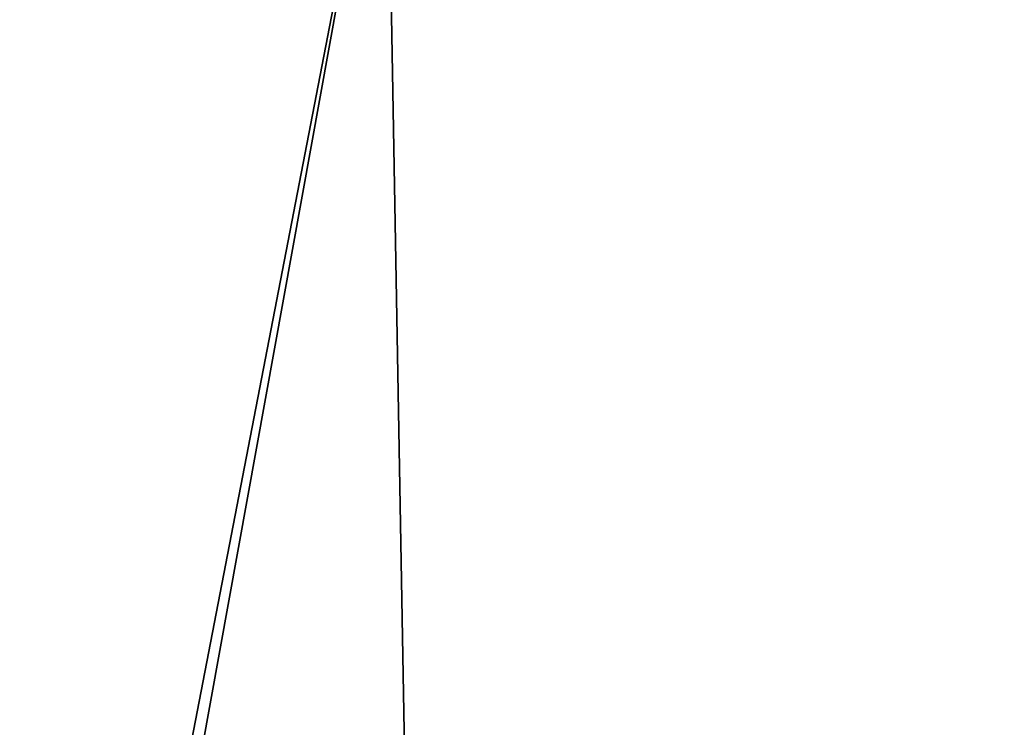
# Model space of a CAD drawing. Extents: x 0 to 80, y 0 to 80.
# Tile 98 of 256: x 7.006 to 7.294, y 35.009 to 35.216. Entities that reach past the tile are written whole.
import ezdxf

# ---------------------------------------------------------------- set-up
doc = ezdxf.new("R2010")
doc.units = 0
doc.header["$LTSCALE"] = 25.4
doc.layers.get('0').update_dxf_attribs({"color": 13, "linetype": 'CONTINUOUS'})

# ---------------------------------------------------------------- blocks, each defined once
blk = doc.blocks.new('ORBIT-I-KINKIET-20-7806-78')
at = {"color": 7}
for p in [(22.35112, 29.64608, 339.36157), (22.35112, 29.64608, 339.36157), (22.42111, 29.64608, 339.51575), (22.42111, 29.64608, 339.51575), (23.61456, 29.64608, 341.89996), (23.61456, 29.64608, 341.89996)]:
    blk.add_line(p, (23.5099, 35.64608, 341.70694), dxfattribs=at)
mesh = blk.add_polyface(dxfattribs=at)
corners = [(22.77423, 35.64608, 340.26678), (22.35112, 29.64608, 339.36157), (23.5099, 35.64608, 341.70694)]
mesh.append_faces([[corners[k] for k in face] for face in [(0, 1, 2)]], dxfattribs={"color": 7})
mesh = blk.add_polyface(dxfattribs=at)
corners = [(23.5099, 35.64608, 341.70694), (22.35112, 29.64608, 339.36157), (22.42111, 29.64608, 339.51575)]
mesh.append_faces([[corners[k] for k in face] for face in [(0, 1, 2)]], dxfattribs={"color": 7})
mesh = blk.add_polyface(dxfattribs=at)
corners = [(23.5099, 35.64608, 341.70694), (22.42111, 29.64608, 339.51575), (23.61456, 29.64608, 341.89996)]
mesh.append_faces([[corners[k] for k in face] for face in [(0, 1, 2)]], dxfattribs={"color": 7})
mesh = blk.add_polyface(dxfattribs=at)
corners = [(23.8991, 35.64608, 305.58853), (23.61456, 29.64608, 306.10004), (23.15915, 35.64608, 306.96054)]
mesh.append_faces([[corners[k] for k in face] for face in [(0, 1, 2)]], dxfattribs={"color": 7})
mesh = blk.add_polyface(dxfattribs=at)
corners = [(23.15915, 35.64608, 306.96054), (23.61456, 29.64608, 306.10004), (23.15915, 29.64608, 306.96054)]
mesh.append_faces([[corners[k] for k in face] for face in [(0, 1, 2)]], dxfattribs={"color": 7})
mesh = blk.add_polyface(dxfattribs=at)
corners = [(23.5099, 35.64608, 341.70694), (23.61456, 29.64608, 341.89996), (24.04982, 35.64608, 342.67499)]
mesh.append_faces([[corners[k] for k in face] for face in [(0, 1, 2)]], dxfattribs={"color": 7})
mesh = blk.add_polyface(dxfattribs=at)
corners = [(23.8991, 35.64608, 305.58853), (24.97505, 29.64608, 303.80707), (23.61456, 29.64608, 306.10004)]
mesh.append_faces([[corners[k] for k in face] for face in [(0, 1, 2)]], dxfattribs={"color": 7})
mesh = blk.add_polyface(dxfattribs=at)
corners = [(24.04982, 35.64608, 342.67499), (23.61456, 29.64608, 341.89996), (24.04982, 29.64608, 342.67499)]
mesh.append_faces([[corners[k] for k in face] for face in [(0, 1, 2)]], dxfattribs={"color": 7})

msp = doc.modelspace()

# ---------------------------------------------------------------- block references
at = {"color": 0}
msp.add_blockref('ORBIT-I-KINKIET-20-7806-78', (-16.39661, -0.34608, -57.5), dxfattribs=at)

doc.saveas('drawing.dxf')
